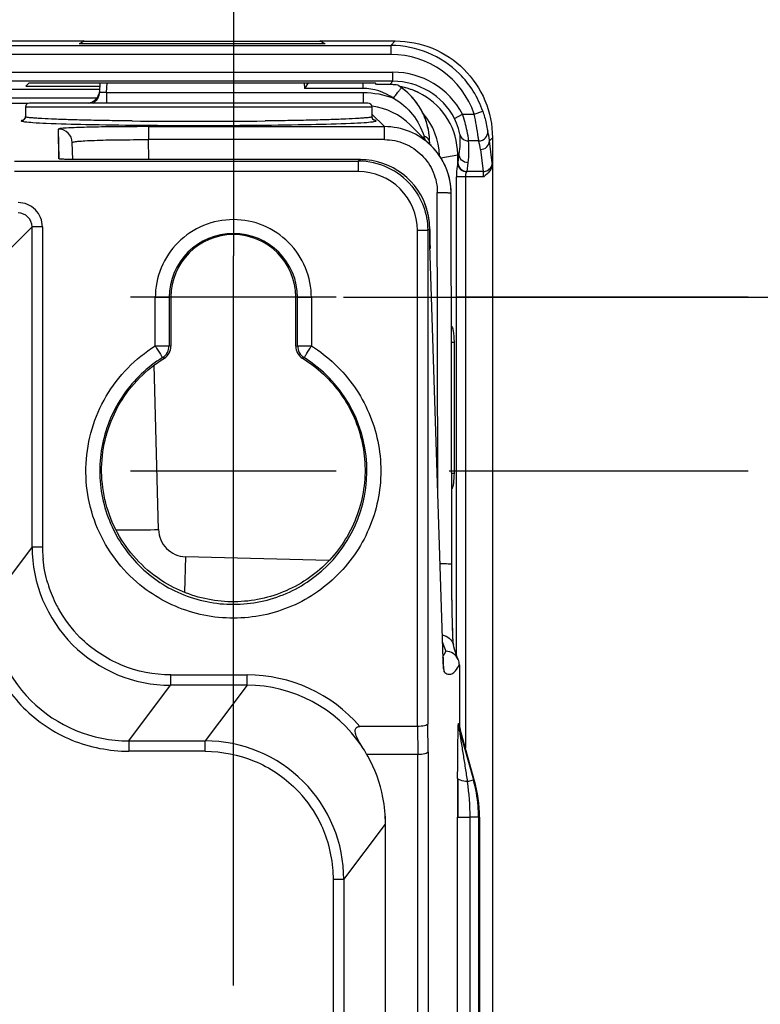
# Model space of a CAD drawing. Header units: inches. Extents: x 0 to 117, y 0 to 83.
# Tile 71 of 74: x 87.48 to 89.58, y 53.48 to 56.28. Entities that reach past the tile are written whole.
import ezdxf

# ---------------------------------------------------------------- set-up
doc = ezdxf.new("R2010")
doc.units = ezdxf.units.IN
doc.header["$LTSCALE"] = 6.431102
doc.header["$MEASUREMENT"] = 0
doc.linetypes.add('CENTER', pattern=[0.6, 0.375, -0.075, 0.075, -0.075])
doc.layers.get('0').update_dxf_attribs({"linetype": 'CONTINUOUS'})
doc.layers.add('DEFAULT_1', color=7, linetype='CENTER')
doc.styles.get("Standard").update_dxf_attribs({"font": 'txt', "width": 0.8})
doc.dimstyles.new('DIMSTYLE_1', dxfattribs={"dimtxt": 0.78125, "dimasz": 0.9375, "dimexe": 0.18, "dimexo": 0.0625, "dimgap": 0.09, "dimtad": 1, "dimdec": 0, "dimzin": 4, "dimdsep": 46, "dimtxsty": 'STANDARD', "dimblk": '_FILLED', "dimblk1": '_FILLED', "dimblk2": '_FILLED', "dimcen": 0.09, "dimadec": 0, "dimazin": 0, "dimtfac": 1, "dimtdec": 0, "dimtofl": 0, "dimtmove": 0, "dimatfit": 3, "dimldrblk": '_FILLED', "dimfxl": 1, "dimtolj": 1, "dimtzin": 4, "dimarcsym": 0})

# ---------------------------------------------------------------- blocks, each defined once
blk = doc.blocks.new('_FILLED')
at = {"color": 0, "linetype": 'BYBLOCK'}
blk.add_solid([(0, 0), (-1, 0.1667), (-1, -0.1667)], dxfattribs=at)
blk = doc.blocks.new('*D5')
at = {"color": 7, "linetype": 'CONTINUOUS'}
for p, q in [((88.4005, 55.4882), (92.3876, 55.4882)), ((91.7626, 55.4882), (91.7626, 40.9439)), ((91.7626, 26.3995), (91.7626, 40.9439)), ((88.4005, 26.3995), (92.3876, 26.3995))]:
    blk.add_line(p, q, dxfattribs=at)
at = {"color": 7, "linetype": 'CONTINUOUS', "xscale": 0.9375, "yscale": 0.9375, "zscale": 0.9375}
for p, rotation in [((91.7626, 55.4882), 90), ((91.7626, 26.3995), 270)]:
    blk.add_blockref('_FILLED', p, dxfattribs=dict(at, rotation=rotation))

msp = doc.modelspace()

# ---------------------------------------------------------------- linework, layer by layer
at = {"color": 7, "linetype": 'CONTINUOUS'}
for p, q in [((75.3616, 56.2158), (87.6647, 56.2158)), ((88.337, 56.2142), (87.6618, 56.2142)), ((88.334, 56.2158), (88.5479, 56.2158)), ((88.5479, 56.2158), (88.5353, 56.2029)), ((87.4019, 56.2029), (88.5353, 56.2029)), ((88.3485, 56.2076), (87.6503, 56.2076)), ((88.5353, 56.2029), (88.5353, 56.1773)), ((88.5353, 56.1773), (87.4019, 56.1773)), ((87.4019, 56.1271), (88.5413, 56.1271)), ((88.5413, 56.1011), (88.5413, 56.1271)), ((88.5413, 56.1011), (87.4019, 56.1011)), ((88.5413, 56.1011), (88.5323, 56.0921)), ((75.3177, 56.0788), (87.7086, 56.0788)), ((87.4987, 56.0869), (87.7096, 56.0869)), ((87.508, 56.0965), (88.4908, 56.0965)), ((87.7084, 56.0709), (87.7097, 56.0965)), ((87.728, 56.0693), (87.7294, 56.0965)), ((88.2891, 56.0965), (88.2899, 56.0808)), ((88.3001, 56.0965), (88.2899, 56.0808)), ((88.4554, 56.0808), (88.2899, 56.0808)), ((88.4554, 56.0965), (88.4554, 56.0808)), ((88.4948, 56.0924), (88.4908, 56.0965)), ((88.5323, 56.0921), (88.4948, 56.0924)), ((88.555, 56.0898), (88.5507, 56.0907)), ((88.555, 56.0898), (88.555, 56.0898)), ((88.5655, 56.0828), (88.5656, 56.0828)), ((87.6999, 56.0532), (75.3264, 56.0532)), ((87.728, 56.0693), (87.728, 56.0394)), ((87.728, 56.0693), (88.4573, 56.0693)), ((88.4573, 56.0394), (88.4573, 56.0693)), ((87.5045, 56.0384), (75.5219, 56.0384)), ((87.4974, 56.0276), (87.4974, 56.0007)), ((88.4817, 56.0276), (87.4974, 56.0276)), ((88.4699, 56.0394), (87.5092, 56.0394)), ((88.4817, 56.0276), (88.4817, 56.0007)), ((88.772, 56.0077), (88.7962, 56.0159)), ((87.491, 55.9908), (87.4883, 55.9902)), ((88.4817, 56.0077), (88.5171, 55.9723)), ((88.7157, 55.9957), (88.7386, 56.0077)), ((88.7386, 56.0077), (88.772, 56.0077)), ((87.5934, 55.8806), (87.5911, 55.9656)), ((87.5926, 55.8806), (87.5919, 55.9655)), ((87.8466, 55.9723), (87.8466, 55.9353)), ((87.8466, 55.9723), (88.5171, 55.9723)), ((88.5171, 55.9353), (88.5171, 55.9723)), ((88.6509, 55.9168), (88.59, 55.9777)), ((87.8481, 55.8786), (87.8466, 55.9353)), ((88.5171, 55.9353), (87.8466, 55.9353)), ((88.785, 55.9316), (88.7561, 55.9316)), ((88.8153, 55.932), (88.8236, 55.9408)), ((88.8234, 55.8696), (88.8153, 55.932)), ((88.8236, 55.9408), (88.8236, 36.8471)), ((87.6318, 55.8789), (87.6305, 55.9272)), ((88.6453, 55.9224), (88.6452, 55.9297)), ((88.6452, 55.9292), (88.6452, 55.9297)), ((88.6452, 55.9292), (88.6453, 55.9258)), ((88.6453, 55.9258), (88.6453, 55.9224)), ((88.6509, 55.9168), (88.6494, 55.9183)), ((88.6564, 55.911), (88.6504, 55.9173)), ((88.7897, 55.9073), (88.7978, 55.8449)), ((87.5933, 55.8804), (87.5926, 55.8806)), ((87.6025, 55.8797), (87.6016, 55.8798)), ((87.6037, 55.8796), (87.6025, 55.8797)), ((87.605, 55.8796), (87.6037, 55.8796)), ((87.6065, 55.8795), (87.605, 55.8796)), ((87.6091, 55.8794), (87.6065, 55.8795)), ((87.6121, 55.8793), (87.6091, 55.8794)), ((87.6165, 55.8792), (87.6121, 55.8793)), ((87.6216, 55.879), (87.6165, 55.8792)), ((87.6288, 55.8789), (87.6216, 55.879)), ((87.637, 55.8788), (87.6288, 55.8789)), ((87.6479, 55.8787), (87.637, 55.8788)), ((87.66, 55.8786), (87.6479, 55.8787)), ((88.4486, 55.8785), (87.66, 55.8786)), ((87.6722, 55.8786), (87.6722, 55.8785)), ((88.4486, 55.8785), (88.4433, 55.8742)), ((88.4486, 55.8785), (88.4486, 55.8786)), ((88.6774, 55.8836), (88.7252, 55.892)), ((88.7252, 55.892), (88.7287, 55.895)), ((88.7252, 55.867), (88.7252, 55.892)), ((88.7287, 55.895), (88.7254, 55.87)), ((87.4664, 55.8742), (88.4433, 55.8742)), ((88.4433, 55.8446), (88.4433, 55.8742)), ((88.7252, 55.867), (88.7254, 55.87)), ((88.7515, 55.8447), (88.7546, 55.8699)), ((88.8236, 55.8676), (88.8234, 55.8696)), ((88.4432, 55.8446), (87.4664, 55.8446)), ((88.7212, 54.4719), (88.7212, 55.8297)), ((88.7989, 55.8297), (88.7212, 55.8297)), ((88.7468, 55.8297), (88.7468, 54.2072)), ((88.7978, 55.8449), (88.7515, 55.8447)), ((88.6684, 54.9373), (88.6671, 55.7853)), ((88.7081, 54.7241), (88.7064, 55.7839)), ((88.7064, 55.783), (88.7064, 55.7829)), ((88.6386, 55.7329), (88.6386, 55.7329)), ((87.4176, 55.5888), (87.5164, 55.6876)), ((87.5164, 54.7784), (87.5164, 55.6876)), ((87.5459, 55.6876), (87.5164, 55.6876)), ((87.5459, 55.6876), (87.5459, 54.7784)), ((88.6401, 55.6795), (88.6401, 54.2747)), ((88.6456, 55.6795), (88.6401, 55.6795)), ((88.6428, 55.6795), (88.6406, 55.6784)), ((88.645, 55.6807), (88.6428, 55.6795)), ((88.6456, 55.681), (88.645, 55.6807)), ((88.6456, 55.6814), (88.6456, 55.6831)), ((88.6456, 55.6814), (88.6456, 55.681)), ((88.6458, 55.6646), (88.6456, 55.6814)), ((88.6105, 54.2677), (88.6105, 55.6775)), ((88.6401, 55.6774), (88.6105, 55.6774)), ((88.6406, 55.6784), (88.6401, 55.6781)), ((88.6461, 55.6464), (88.6458, 55.6646)), ((88.6464, 55.6355), (88.6461, 55.6464)), ((88.6835, 54.4595), (88.6464, 55.6355)), ((88.6466, 55.6277), (88.6466, 55.6264)), ((88.6466, 55.6277), (88.6466, 55.6264)), ((88.088, 54.8563), (88.088, 55.6056)), ((88.3803, 55.4882), (87.7956, 55.4882)), ((87.9055, 55.4864), (87.8662, 55.4863)), ((87.8662, 55.3494), (87.8662, 55.4862)), ((87.9108, 55.4882), (87.9055, 55.4864)), ((87.9055, 55.4864), (87.9055, 55.3494)), ((87.9108, 55.4882), (87.9108, 55.3482)), ((88.2651, 55.3482), (88.2651, 55.4882)), ((88.2704, 55.4864), (88.2651, 55.4882)), ((88.3098, 55.4865), (88.2704, 55.4864)), ((88.2704, 55.3494), (88.2704, 55.4864)), ((88.3098, 55.4863), (88.3098, 55.3494)), ((87.8661, 55.3494), (87.9055, 55.3494)), ((87.9108, 55.3482), (87.9055, 55.3494)), ((88.2651, 55.3482), (88.2704, 55.3494)), ((88.2704, 55.3494), (88.3098, 55.3494)), ((88.7147, 55.3589), (88.7071, 55.3589)), ((88.7147, 55.3589), (88.7147, 54.9876)), ((87.8921, 55.3147), (87.887, 55.316)), ((88.2839, 55.3147), (88.2889, 55.316)), ((87.8756, 54.8275), (87.8633, 55.2945)), ((88.3803, 54.993), (87.7956, 54.993)), ((88.7077, 54.9876), (88.7147, 54.9876)), ((87.5164, 54.7784), (87.3978, 54.6203)), ((87.5164, 54.7784), (87.5459, 54.7784)), ((87.9523, 54.7501), (87.9495, 54.6491)), ((88.3591, 54.7393), (87.9523, 54.7501)), ((88.7081, 54.7288), (88.7081, 54.7287)), ((88.7081, 54.7215), (88.7081, 54.7287)), ((88.7083, 54.6808), (88.7081, 54.7241)), ((88.7082, 54.702), (88.7081, 54.7215)), ((88.7083, 54.6923), (88.7082, 54.702)), ((88.7084, 54.6754), (88.7083, 54.6923)), ((88.7087, 54.6417), (88.7083, 54.6808)), ((88.7091, 54.6105), (88.7087, 54.6417)), ((88.7096, 54.5862), (88.7091, 54.6105)), ((88.71, 54.5675), (88.7096, 54.5862)), ((88.7104, 54.5534), (88.71, 54.5675)), ((88.7108, 54.5411), (88.7104, 54.5534)), ((88.7111, 54.532), (88.7108, 54.5411)), ((88.7114, 54.5256), (88.7111, 54.532)), ((88.7116, 54.5198), (88.7114, 54.5256)), ((88.7118, 54.516), (88.7116, 54.5198)), ((88.712, 54.5125), (88.7118, 54.516)), ((88.7124, 54.5066), (88.7123, 54.5084)), ((88.7126, 54.5049), (88.7124, 54.5066)), ((88.7127, 54.5034), (88.7126, 54.5049)), ((88.6915, 54.4818), (88.6867, 54.4737)), ((88.7128, 54.5021), (88.7127, 54.5034)), ((88.7129, 54.5009), (88.7128, 54.5021)), ((88.7144, 54.4937), (88.7128, 54.4996)), ((88.7128, 54.4996), (88.7128, 54.4995)), ((88.713, 54.4999), (88.7129, 54.5009)), ((88.6867, 54.4737), (88.6832, 54.4689)), ((88.6833, 54.4636), (88.6833, 54.4649)), ((88.6838, 54.4536), (88.6835, 54.4595)), ((88.6836, 54.4557), (88.6842, 54.4424)), ((88.6839, 54.4496), (88.6838, 54.4536)), ((88.6841, 54.446), (88.6839, 54.4496)), ((88.6843, 54.4427), (88.6841, 54.446)), ((88.6844, 54.4408), (88.6843, 54.4427)), ((88.6847, 54.4367), (88.6846, 54.4382)), ((88.6848, 54.4354), (88.6847, 54.4367)), ((88.6849, 54.4343), (88.6848, 54.4354)), ((88.7299, 54.4425), (88.7299, 54.2758)), ((87.9098, 54.4144), (87.9098, 54.3848)), ((87.9101, 54.4144), (88.1268, 54.4144)), ((88.1268, 54.3848), (88.1268, 54.4144)), ((87.7912, 54.2267), (87.9098, 54.3848)), ((88.1268, 54.3848), (87.9098, 54.3848)), ((88.1268, 54.3848), (88.0082, 54.2267)), ((88.6105, 54.2677), (88.4471, 54.2677)), ((88.6105, 54.2677), (88.6117, 54.189)), ((88.6413, 54.196), (88.6401, 54.2747)), ((88.7274, 54.2758), (88.7299, 54.2758)), ((88.7295, 54.2599), (88.7698, 54.1158)), ((88.7295, 54.2599), (88.732, 54.2599)), ((88.7722, 54.1158), (88.7321, 54.26)), ((87.7912, 54.2267), (87.7912, 54.1972)), ((87.7912, 54.2267), (88.0082, 54.2267)), ((88.0082, 54.1972), (88.0082, 54.2267)), ((88.0079, 54.1972), (87.7912, 54.1972)), ((88.6413, 54.196), (88.6413, 28.7883)), ((88.4666, 54.189), (88.6117, 54.189)), ((88.6117, 28.7953), (88.6117, 54.189)), ((88.7527, 54.111), (88.7698, 54.1158)), ((88.7698, 54.1158), (88.7723, 54.1158)), ((88.7246, 27.3208), (88.7246, 54.01)), ((88.7246, 54.01), (88.7604, 54.01)), ((88.7604, 27.3208), (88.7604, 54.01)), ((88.7843, 54.01), (88.7604, 54.01)), ((88.7843, 54.0101), (88.7843, 27.3207)), ((88.7868, 54.0101), (88.7843, 54.0101)), ((88.7868, 54.0101), (88.7868, 27.3207)), ((88.4017, 53.8331), (88.5198, 53.99)), ((88.5201, 53.9898), (88.5201, 53.9906)), ((88.5202, 52.7117), (88.5201, 53.9898)), ((88.3722, 52.7679), (88.3722, 53.8331)), ((88.4017, 53.8331), (88.3722, 53.8331)), ((88.4017, 53.8331), (88.4017, 52.7679))]:
    msp.add_line(p, q, dxfattribs=at)
for points in [[(88.6452, 55.9297), (88.6451, 55.9355), (88.6446, 55.9424), (88.6439, 55.9494), (88.643, 55.9566), (88.6417, 55.9638), (88.6401, 55.9711), (88.6383, 55.9785), (88.6361, 55.9859), (88.6335, 55.9932), (88.6307, 56.0006), (88.6275, 56.0079), (88.6239, 56.0152), (88.62, 56.0223), (88.6158, 56.0294), (88.6112, 56.0364), (88.6063, 56.0432), (88.601, 56.0498), (88.5954, 56.0563), (88.5894, 56.0625), (88.5831, 56.0685), (88.5765, 56.0743), (88.5695, 56.0798), (88.5655, 56.0828)], [(87.4974, 56.0007), (87.4974, 56), (87.4972, 55.9986), (87.4969, 55.9973), (87.4964, 55.996), (87.4959, 55.9949), (87.4952, 55.994), (87.4946, 55.9932), (87.494, 55.9925), (87.4934, 55.992), (87.4929, 55.9916), (87.4924, 55.9913), (87.492, 55.991), (87.4917, 55.9909), (87.4914, 55.9907), (87.4912, 55.9906), (87.4911, 55.9906), (87.491, 55.9905), (87.4909, 55.9905), (87.4909, 55.9905), (87.4909, 55.9905)], [(88.488, 55.9906), (88.4881, 55.9906), (88.4881, 55.9905), (88.4882, 55.9905), (88.4882, 55.9905), (88.4881, 55.9906), (88.488, 55.9906), (88.4878, 55.9907), (88.4876, 55.9908), (88.4873, 55.9909), (88.487, 55.9911), (88.4866, 55.9913), (88.4862, 55.9916), (88.4857, 55.992), (88.4851, 55.9925), (88.4845, 55.9932), (88.4839, 55.994), (88.4832, 55.9949), (88.4827, 55.996), (88.4822, 55.9973), (88.4819, 55.9986), (88.4817, 56), (88.4817, 56.0007)], [(88.7064, 55.7839), (88.7062, 55.7927), (88.7055, 55.8014), (88.7045, 55.8101), (88.703, 55.8188), (88.7011, 55.8273), (88.6989, 55.8358), (88.6962, 55.8441), (88.6932, 55.8523), (88.6898, 55.8603), (88.6861, 55.8682), (88.682, 55.8759), (88.6775, 55.8834), (88.6727, 55.8906), (88.6676, 55.8977), (88.6622, 55.9045), (88.6564, 55.911)], [(87.6016, 55.8798), (87.6008, 55.8798), (87.6005, 55.8798), (87.6002, 55.8799), (87.6, 55.8799), (87.5999, 55.8799), (87.5999, 55.8799)], [(88.6456, 55.6831), (88.6454, 55.6889), (88.6451, 55.6948), (88.6446, 55.7007), (88.6439, 55.7066), (88.643, 55.7126), (88.642, 55.7185), (88.6407, 55.7244), (88.6393, 55.7302), (88.6386, 55.7329)], [(88.7123, 54.5084), (88.7121, 54.5114), (88.712, 54.5125)], [(88.7132, 54.4983), (88.7132, 54.4984), (88.7131, 54.4987), (88.7131, 54.499), (88.713, 54.4994), (88.713, 54.4999)], [(88.7179, 54.482), (88.7162, 54.4876), (88.7144, 54.4937)], [(88.7265, 54.4583), (88.7254, 54.4609), (88.724, 54.4643), (88.7226, 54.468), (88.7211, 54.4722), (88.7195, 54.4769), (88.7179, 54.482)], [(88.6846, 54.4382), (88.6844, 54.4399), (88.6844, 54.4408)], [(88.6851, 54.432), (88.6851, 54.432), (88.6851, 54.4322), (88.6851, 54.4324), (88.685, 54.4326), (88.685, 54.433), (88.685, 54.4334), (88.6849, 54.4338), (88.6849, 54.4343)]]:
    msp.add_lwpolyline(points, dxfattribs=at)
for centre, radius, start, end in [((87.9994, 55.6136), 0.689, 119.0593, 120.4417), ((87.9994, 55.6136), 0.689, 59.5583, 60.9407), ((88.5353, 55.9275), 0.2754, 44.9996, 90.0034), ((88.5354, 55.9276), 0.2498, 18.7132, 90.029), ((88.5414, 55.9045), 0.2226, 27.6263, 90.0226), ((88.5415, 55.9045), 0.1966, 27.6213, 90.0319), ((87.9994, 55.6136), 0.689, 135.4969, 136.6085), ((87.6685, 56.078), 0.0402, 337.3814, 349.8718), ((88.4554, 55.9309), 0.1499, 54.408, 89.9901), ((88.4554, 55.9288), 0.1893, 54.3975, 58.2516), ((88.4556, 55.9291), 0.1889, 54.4046, 56.7802), ((88.5285, 55.8949), 0.1939, 78.8385, 80.3308), ((88.5286, 55.8952), 0.1936, 78.8509, 80.3463), ((88.4542, 55.9275), 0.191, 41.3171, 54.3335), ((88.5275, 55.8906), 0.1983, 60.4009, 78.7938), ((88.5283, 55.8936), 0.1951, 77.6684, 78.8389), ((88.5274, 55.8904), 0.1985, 60.4092, 77.6331), ((88.4538, 55.9271), 0.1916, 40.9176, 41.3295), ((88.4551, 55.9284), 0.1898, 29.1257, 40.9268), ((87.5092, 56.0276), 0.0118, 90, 180), ((88.4699, 56.0276), 0.0118, 0, 90), ((88.4571, 55.8425), 0.1896, 45.4789, 82.4996), ((88.4533, 55.9274), 0.1918, 28.8454, 29.1355), ((88.4525, 55.9269), 0.1927, 23.3648, 28.842), ((87.4854, 56.0008), 0.0121, 337.0723, 349.8903), ((87.4858, 56.0007), 0.0117, 349.8574, 359.9354), ((87.9895, 73.4675), 17.48, 269.38111, 270.61899), ((88.4933, 56.0007), 0.0117, 180.0651, 190.1416), ((88.4937, 56.0008), 0.012, 190.1095, 204.6969), ((88.4793, 55.8828), 0.1946, 1.9703, 40.6599), ((88.453, 55.9272), 0.1922, 12.3864, 23.3502), ((87.5912, 55.926), 0.0396, 88.9353, 90.0434), ((87.5912, 55.9262), 0.0394, 1.5062, 88.9284), ((88.517, 55.7831), 0.1892, 45.6266, 89.9899), ((88.4519, 55.927), 0.1934, 11.9693, 12.3758), ((88.4515, 55.9269), 0.1937, 6.5088, 11.9686), ((88.5856, 55.905), 0.2313, 7.2902, 13.5393), ((88.0469, 55.7657), 0.6096, 16.1543, 17.0947), ((88.4543, 55.9272), 0.191, 0.5918, 6.5185), ((88.5854, 55.8806), 0.206, 7.4574, 14.3497), ((88.5912, 55.9058), 0.2256, 6.6701, 7.2666), ((88.5168, 55.7828), 0.1896, 37.6589, 44.9896), ((87.5933, 55.8412), 0.0395, 77.6589, 78.9577), ((88.4486, 55.6818), 0.1968, 15.0592, 90.0003), ((88.4485, 55.6826), 0.1959, 83.8592, 89.985), ((88.5162, 55.7823), 0.1904, 37.4304, 37.6628), ((88.516, 55.7822), 0.1906, 30.2825, 37.4284), ((88.5166, 55.7826), 0.1899, 29.8932, 30.2776), ((88.5177, 55.7832), 0.1886, 22.7454, 29.8995), ((88.5313, 55.8913), 0.1939, 0.2263, 1.0293), ((88.5316, 55.8913), 0.1936, 0.2151, 1.0198), ((88.4433, 55.6774), 0.1968, 39.8324, 90.0023), ((88.5195, 55.7839), 0.1867, 22.3142, 22.7321), ((88.5166, 55.7828), 0.1897, 15.199, 22.2957), ((88.8007, 55.87), 0.0228, 354.1439, 359.2), ((88.4433, 55.6774), 0.1672, 0.0223, 90.061), ((88.5148, 55.7823), 0.1916, 14.7973, 15.2106), ((88.5144, 55.7822), 0.1921, 7.731, 14.7956), ((88.5153, 55.7824), 0.1911, 7.4444, 7.7261), ((88.5178, 55.7826), 0.1886, 0.0933, 7.4607), ((87.477, 55.6876), 0.0689, 359.9977, 89.9985), ((88.4493, 55.6819), 0.1961, 15.0741, 21.2525), ((87.477, 55.6877), 0.0393, 359.9372, 90.0628), ((88.4425, 55.6801), 0.2031, 13.3807, 15.0583), ((88.4423, 55.6801), 0.2033, 11.7442, 13.3812), ((88.443, 55.6802), 0.2025, 10.0745, 11.7448), ((88.4427, 55.6802), 0.2028, 3.644, 10.0717), ((88.4502, 55.6778), 0.1899, 0.1074, 0.5387), ((88.4434, 55.6802), 0.2021, 3.3788, 3.6408), ((88.4438, 55.6802), 0.2018, 2.0524, 3.3792), ((88.4445, 55.6803), 0.2011, 1.5626, 2.0521), ((88.4454, 55.6803), 0.2002, 0.1972, 1.5633), ((90.987, 55.7015), 2.3415, 180.5367, 180.6746), ((88.088, 55.4864), 0.1824, 0.0112, 179.9886), ((88.088, 55.4882), 0.1772, 0.0053, 179.9947), ((91.5269, 55.7082), 2.8814, 180.6824, 181.4053), ((90.5572, 55.686), 1.9115, 181.4527, 181.748), ((87.8661, 55.3494), 0.0394, 302.0817, 359.9866), ((87.8714, 55.3482), 0.0394, 301.6133, 359.9883), ((88.3045, 55.3482), 0.0394, 180.0095, 238.3872), ((88.3098, 55.3494), 0.0394, 180.0135, 237.9176), ((88.0876, 54.9942), 0.3796, 307.8881, 57.9799), ((87.9099, 54.7784), 0.3935, 179.992, 269.9941), ((87.9523, 54.7818), 0.4065, 180.4701, 184.7763), ((87.9098, 54.7783), 0.3638, 184.7869, 185.5411), ((87.9098, 54.7783), 0.3639, 196.5225, 197.6733), ((87.9106, 54.7789), 0.3649, 197.7337, 207.083), ((87.7912, 54.6201), 0.3934, 179.9788, 270.0024), ((87.9098, 54.7783), 0.3639, 207.0491, 208.8036), ((87.9096, 54.7779), 0.3635, 208.7633, 224.956), ((88.9974, 54.5245), 0.2856, 184.3025, 185.1507), ((90.031, 54.506), 1.3483, 181.8008, 182.1383), ((88.1269, 53.9915), 0.4229, 40.789, 90.008), ((88.1269, 53.9916), 0.3933, 33.9022, 90.0182), ((88.7867, 54.2759), 0.0594, 180.0357, 195.5482), ((88.7892, 54.2759), 0.0593, 180.0344, 195.5609), ((88.0082, 53.8332), 0.3935, 359.9448, 89.9941), ((88.1219, 53.9964), 0.3948, 29.2021, 32.9213), ((88.1181, 53.987), 0.4028, 29.1681, 30.0962), ((88.1279, 53.9918), 0.3919, 29.2503, 30.2049), ((88.1239, 53.9901), 0.3962, 11.0107, 29.1955), ((107.1674, 54.0213), 18.4428, 179.6943, 180.0353), ((110.7876, 54.0217), 22.0621, 179.74363, 180.02822), ((88.39, 54.0099), 0.3942, 4.5907, 15.588), ((88.3914, 54.0097), 0.3954, 0.0641, 15.5641), ((88.0081, 53.8334), 0.364, 28.2975, 44.9942), ((88.0743, 54.0084), 0.6861, 0.1348, 8.6052), ((88.1149, 53.9891), 0.4053, 0.203, 10.896), ((88.1251, 53.9908), 0.3949, 359.9644, 10.9379), ((88.3905, 54.01), 0.3937, 0.0035, 4.5806), ((88.0083, 53.8333), 0.3638, 27.6252, 28.3273), ((87.9987, 53.8289), 0.3744, 17.2005, 27.5395), ((87.9957, 53.8314), 0.3765, 5.3414, 16.6929), ((87.9464, 53.8289), 0.4258, 0.5632, 5.0625)]:
    msp.add_arc(centre, radius, start, end, dxfattribs=at)
for points, knots in [([(88.5479, 56.2158), (88.5837, 56.2158), (88.6561, 56.2016), (88.7478, 56.1405), (88.8092, 56.0491), (88.8236, 55.9767), (88.8236, 55.9408)], [0, 0, 0, 0, 0.250045, 0.499988, 0.749932, 1, 1, 1, 1]), ([(87.6895, 56.0393), (87.6949, 56.0426), (87.7042, 56.0519), (87.7081, 56.0646), (87.7084, 56.0709)], [0, 0, 0, 0, 0.499922, 1, 1, 1, 1]), ([(87.728, 56.0693), (87.7233, 56.0689), (87.7168, 56.0687), (87.7108, 56.0692), (87.7084, 56.0703), (87.7084, 56.0709)], [0, 0, 0, 0, 0.69571, 0.907896, 1, 1, 1, 1]), ([(88.5507, 56.0907), (88.5494, 56.0909), (88.5433, 56.0916), (88.5371, 56.092), (88.5323, 56.0921)], [0, 0, 0, 0, 0.212147, 1, 1, 1, 1]), ([(88.5426, 56.0528), (88.5454, 56.0567), (88.5496, 56.0624), (88.5549, 56.0696), (88.5583, 56.0741), (88.5611, 56.0776), (88.5633, 56.0806), (88.5646, 56.0817), (88.5653, 56.0829), (88.5655, 56.0828)], [0, 0, 0, 0, 0.38458, 0.557784, 0.708484, 0.83181, 0.923225, 0.97977, 1, 1, 1, 1]), ([(87.6776, 56.0392), (87.6837, 56.0406), (87.6955, 56.0462), (87.7032, 56.0568), (87.7056, 56.0625)], [0, 0, 0, 0, 0.50023, 1, 1, 1, 1]), ([(88.5426, 56.0528), (88.5634, 56.0414), (88.6006, 56.0101), (88.6223, 55.9671), (88.6296, 55.9449)], [0, 0, 0, 0, 0.50395, 1, 1, 1, 1]), ([(88.7962, 56.0159), (88.8, 56.0047), (88.8054, 55.9859), (88.8087, 55.9666), (88.8104, 55.9592)], [0, 0, 0, 0, 0.608284, 1, 1, 1, 1]), ([(87.4856, 55.9889), (87.4879, 55.9889), (87.4925, 55.9902), (87.4956, 55.994), (87.4965, 55.9961)], [0, 0, 0, 0, 0.500148, 1, 1, 1, 1]), ([(87.4883, 55.9902), (87.4879, 55.9901), (87.487, 55.9898), (87.4858, 55.9895), (87.4856, 55.9889)], [0, 0, 0, 0, 0.381675, 1, 1, 1, 1]), ([(87.4856, 55.9889), (87.4859, 55.988), (87.4901, 55.9873), (87.4929, 55.9867), (87.4952, 55.9863)], [0, 0, 0, 0, 0.286598, 1, 1, 1, 1]), ([(87.8007, 55.9885), (87.7792, 55.9887), (87.738, 55.9893), (87.6793, 55.9904), (87.6273, 55.9917), (87.5831, 55.9932), (87.5517, 55.9946), (87.5312, 55.9959), (87.5194, 55.9968), (87.5103, 55.9976), (87.5034, 55.9986), (87.4999, 55.9993), (87.4974, 56.0001), (87.4974, 56.0007)], [0, 0, 0, 0, 0.212463, 0.406948, 0.579198, 0.725581, 0.842863, 0.889825, 0.928648, 0.9591, 0.981077, 0.994574, 1, 1, 1, 1]), ([(88.4817, 56.0007), (88.4817, 56.0001), (88.4792, 55.9993), (88.4757, 55.9986), (88.4688, 55.9976), (88.4597, 55.9968), (88.4479, 55.9959), (88.4274, 55.9946), (88.3959, 55.9932), (88.3518, 55.9917), (88.2998, 55.9904), (88.2411, 55.9893), (88.1999, 55.9887), (88.1784, 55.9885)], [0, 0, 0, 0, 0.005425, 0.018922, 0.040901, 0.071354, 0.110178, 0.157137, 0.274417, 0.420794, 0.593043, 0.787528, 1, 1, 1, 1]), ([(88.4837, 55.9863), (88.4861, 55.9866), (88.4892, 55.9871), (88.4924, 55.988), (88.4934, 55.9886), (88.4935, 55.9889)], [0, 0, 0, 0, 0.710113, 0.903198, 1, 1, 1, 1]), ([(88.4935, 55.9889), (88.4933, 55.9894), (88.4911, 55.9901), (88.4894, 55.9905), (88.4881, 55.9908)], [0, 0, 0, 0, 0.304278, 1, 1, 1, 1]), ([(88.7309, 55.9505), (88.7304, 55.9562), (88.7263, 55.9718), (88.7204, 55.9866), (88.7157, 55.9957)], [0, 0, 0, 0, 0.362036, 1, 1, 1, 1]), ([(88.7561, 55.9316), (88.7556, 55.9413), (88.7508, 55.967), (88.7441, 55.9923), (88.7386, 56.0077)], [0, 0, 0, 0, 0.371724, 1, 1, 1, 1]), ([(88.785, 55.9316), (88.7845, 55.9352), (88.781, 55.9607), (88.7769, 55.9861), (88.772, 56.0077)], [0, 0, 0, 0, 0.140021, 1, 1, 1, 1]), ([(87.4952, 55.9863), (87.5031, 55.9853), (87.5236, 55.9837), (87.5816, 55.9808), (87.6817, 55.9782), (87.8258, 55.9761), (87.9891, 55.9755), (88.1525, 55.9761), (88.2967, 55.9782), (88.397, 55.9808), (88.4552, 55.9837), (88.4758, 55.9852), (88.4837, 55.9863)], [0, 0, 0, 0, 0.024099, 0.062419, 0.176152, 0.32781, 0.49963, 0.671513, 0.823326, 0.937299, 0.97576, 1, 1, 1, 1]), ([(87.5969, 55.967), (87.5956, 55.9668), (87.5945, 55.9666), (87.5918, 55.966), (87.5919, 55.9656)], [0, 0, 0, 0, 0.74776, 1, 1, 1, 1]), ([(87.8466, 55.9723), (87.8181, 55.9723), (87.7645, 55.972), (87.6919, 55.9711), (87.6372, 55.9694), (87.6075, 55.9683), (87.5969, 55.967)], [0, 0, 0, 0, 0.341718, 0.643954, 0.872303, 1, 1, 1, 1]), ([(88.785, 55.9316), (88.7919, 55.9318), (88.8061, 55.9378), (88.8111, 55.9525), (88.8104, 55.9592)], [0, 0, 0, 0, 0.505501, 1, 1, 1, 1]), ([(87.6305, 55.9272), (87.6305, 55.9277), (87.6323, 55.9285), (87.6351, 55.9291), (87.6404, 55.93), (87.651, 55.9311), (87.669, 55.9324), (87.6955, 55.9335), (87.7278, 55.9345), (87.7648, 55.9351), (87.8049, 55.9354), (87.8325, 55.9354), (87.8466, 55.9353)], [0, 0, 0, 0, 0.006192, 0.020954, 0.044856, 0.077828, 0.169878, 0.293782, 0.444926, 0.617571, 0.804987, 1, 1, 1, 1]), ([(88.5171, 55.9353), (88.5366, 55.9354), (88.5761, 55.9275), (88.6258, 55.894), (88.6592, 55.8442), (88.6671, 55.8048), (88.6671, 55.7853)], [0, 0, 0, 0, 0.250234, 0.500325, 0.750223, 1, 1, 1, 1]), ([(88.6452, 55.9298), (88.6452, 55.9313), (88.6431, 55.9388), (88.6352, 55.9428), (88.6296, 55.9449)], [0, 0, 0, 0, 0.199754, 1, 1, 1, 1]), ([(88.7309, 55.9505), (88.7323, 55.9452), (88.7391, 55.9352), (88.7505, 55.9316), (88.7561, 55.9316)], [0, 0, 0, 0, 0.494525, 1, 1, 1, 1]), ([(88.7897, 55.9073), (88.7962, 55.9074), (88.8095, 55.9125), (88.8152, 55.9257), (88.8153, 55.932)], [0, 0, 0, 0, 0.505956, 1, 1, 1, 1]), ([(87.6091, 55.8794), (87.6056, 55.8795), (87.6004, 55.8798), (87.5951, 55.88), (87.5933, 55.8804)], [0, 0, 0, 0, 0.655292, 1, 1, 1, 1]), ([(87.6722, 55.8785), (87.6661, 55.8785), (87.6451, 55.8786), (87.6241, 55.8788), (87.6091, 55.8794)], [0, 0, 0, 0, 0.287087, 1, 1, 1, 1]), ([(88.7546, 55.8699), (88.748, 55.8699), (88.7345, 55.8751), (88.7287, 55.8886), (88.7287, 55.895)], [0, 0, 0, 0, 0.505721, 1, 1, 1, 1]), ([(88.7252, 55.867), (88.7245, 55.8647), (88.722, 55.8524), (88.7213, 55.8398), (88.7212, 55.8297)], [0, 0, 0, 0, 0.193534, 1, 1, 1, 1]), ([(88.7252, 55.867), (88.7256, 55.8609), (88.7304, 55.8516), (88.7417, 55.8454), (88.7482, 55.8448), (88.7515, 55.8447)], [0, 0, 0, 0, 0.483534, 0.739245, 1, 1, 1, 1]), ([(88.7254, 55.87), (88.7255, 55.8636), (88.7313, 55.8501), (88.7449, 55.8449), (88.7515, 55.8449)], [0, 0, 0, 0, 0.493801, 1, 1, 1, 1]), ([(88.7978, 55.8449), (88.8022, 55.845), (88.8109, 55.8472), (88.8175, 55.8534), (88.8197, 55.857)], [0, 0, 0, 0, 0.502851, 1, 1, 1, 1]), ([(88.8236, 55.8676), (88.8236, 55.8599), (88.8172, 55.8443), (88.805, 55.8345), (88.7989, 55.8297)], [0, 0, 0, 0, 0.497, 1, 1, 1, 1]), ([(88.7515, 55.8447), (88.7498, 55.8434), (88.7476, 55.838), (88.7469, 55.8329), (88.7468, 55.8297)], [0, 0, 0, 0, 0.404015, 1, 1, 1, 1]), ([(88.7989, 55.8297), (88.7989, 55.8329), (88.7986, 55.838), (88.7985, 55.8431), (88.7978, 55.8449)], [0, 0, 0, 0, 0.62886, 1, 1, 1, 1]), ([(88.5944, 55.8034), (88.6087, 55.7863), (88.6316, 55.7468), (88.6398, 55.7019), (88.64, 55.6795)], [0, 0, 0, 0, 0.499982, 1, 1, 1, 1]), ([(88.6671, 55.7853), (88.6724, 55.7853), (88.6817, 55.7852), (88.6925, 55.7849), (88.6991, 55.7844), (88.7029, 55.7841), (88.7048, 55.7836), (88.7064, 55.7833), (88.7064, 55.783)], [0, 0, 0, 0, 0.401715, 0.704956, 0.818011, 0.911301, 0.974372, 1, 1, 1, 1]), ([(88.3098, 55.4863), (88.3095, 55.5151), (88.2983, 55.5735), (88.2488, 55.6472), (88.1751, 55.6966), (88.088, 55.7138), (88.0009, 55.6966), (87.9271, 55.6471), (87.8776, 55.5734), (87.8664, 55.5151), (87.8662, 55.4862)], [0, 0, 0, 0, 0.125003, 0.249999, 0.374961, 0.499961, 0.624953, 0.749934, 0.874965, 1, 1, 1, 1]), ([(88.7071, 55.4056), (88.7086, 55.4043), (88.7108, 55.3988), (88.7129, 55.3888), (88.7143, 55.3748), (88.7147, 55.3644), (88.7147, 55.3589)], [0, 0, 0, 0, 0.12407, 0.347585, 0.652651, 1, 1, 1, 1]), ([(87.8322, 54.6626), (87.7795, 54.7033), (87.7142, 54.7856), (87.6729, 54.9137), (87.6635, 55.0482), (87.7123, 55.2147), (87.8098, 55.3139), (87.8662, 55.3494)], [0, 0, 0, 0, 0.249591, 0.375213, 0.500893, 0.750409, 1, 1, 1, 1]), ([(88.3098, 55.3494), (88.3574, 55.3196), (88.4414, 55.2397), (88.5093, 55.0807), (88.5096, 54.9076), (88.4411, 54.7486), (88.3159, 54.6291), (88.1535, 54.569), (87.9809, 54.5775), (87.8767, 54.6283), (87.8322, 54.6626)], [0, 0, 0, 0, 0.125013, 0.250001, 0.375017, 0.50001, 0.624993, 0.750037, 0.874987, 1, 1, 1, 1]), ([(87.8662, 55.3494), (87.8687, 55.3452), (87.8735, 55.3373), (87.8793, 55.3282), (87.883, 55.3221), (87.8853, 55.3189), (87.8862, 55.3167), (87.887, 55.316)], [0, 0, 0, 0, 0.377927, 0.700641, 0.825052, 0.918377, 1, 1, 1, 1]), ([(88.2889, 55.316), (88.2891, 55.3162), (88.2896, 55.3172), (88.291, 55.319), (88.2929, 55.3221), (88.2967, 55.3281), (88.3024, 55.3373), (88.3072, 55.3452), (88.3098, 55.3494)], [0, 0, 0, 0, 0.022599, 0.081646, 0.174967, 0.299372, 0.622074, 1, 1, 1, 1]), ([(87.8871, 55.316), (87.8439, 55.289), (87.7677, 55.2166), (87.7062, 55.0723), (87.706, 54.9153), (87.7684, 54.7712), (87.8821, 54.6629), (88.0296, 54.6087), (88.1862, 54.617), (88.2805, 54.6633), (88.3207, 54.6946)], [0, 0, 0, 0, 0.125012, 0.249958, 0.374998, 0.499988, 0.624971, 0.750031, 0.87498, 1, 1, 1, 1]), ([(87.8618, 54.6982), (87.8141, 54.7345), (87.7352, 54.832), (87.6996, 55.0151), (87.7529, 55.1941), (87.8411, 55.2832), (87.8921, 55.3147)], [0, 0, 0, 0, 0.249988, 0.499962, 0.749941, 1, 1, 1, 1]), ([(88.2839, 55.3147), (88.3266, 55.2883), (88.4022, 55.2176), (88.4639, 55.076), (88.465, 54.9214), (88.4051, 54.7789), (88.2939, 54.6715), (88.1493, 54.6167), (87.995, 54.6231), (87.9017, 54.6679), (87.8618, 54.6982)], [0, 0, 0, 0, 0.125045, 0.250044, 0.375035, 0.500043, 0.625037, 0.750028, 0.875017, 1, 1, 1, 1]), ([(88.7147, 54.9876), (88.7146, 54.9777), (88.714, 54.9642), (88.7111, 54.9489), (88.7092, 54.9434), (88.7078, 54.9417)], [0, 0, 0, 0, 0.633002, 0.861494, 1, 1, 1, 1]), ([(87.755, 54.8266), (87.7642, 54.8265), (87.8044, 54.8262), (87.8446, 54.8267), (87.8756, 54.8275)], [0, 0, 0, 0, 0.230213, 1, 1, 1, 1]), ([(87.8756, 54.8275), (87.8757, 54.8176), (87.8799, 54.7975), (87.8974, 54.7725), (87.9221, 54.7545), (87.9423, 54.7503), (87.9523, 54.7501)], [0, 0, 0, 0, 0.249677, 0.499646, 0.749753, 1, 1, 1, 1]), ([(88.675, 54.7311), (88.6795, 54.731), (88.6873, 54.7309), (88.6964, 54.7305), (88.702, 54.73), (88.7051, 54.7297), (88.7068, 54.7294), (88.7081, 54.729), (88.7081, 54.7288)], [0, 0, 0, 0, 0.405171, 0.70218, 0.817839, 0.911617, 0.974225, 1, 1, 1, 1]), ([(88.7126, 54.503), (88.7109, 54.5251), (88.7095, 54.5826), (88.7086, 54.6401), (88.7084, 54.6754)], [0, 0, 0, 0, 0.385183, 1, 1, 1, 1]), ([(87.3682, 54.6203), (87.3691, 54.5652), (87.3897, 54.4539), (87.4846, 54.3136), (87.6248, 54.2186), (87.7362, 54.198), (87.7912, 54.1972)], [0, 0, 0, 0, 0.250023, 0.499997, 0.749975, 1, 1, 1, 1]), ([(87.9101, 54.4144), (87.8627, 54.4146), (87.7668, 54.4329), (87.6861, 54.4877), (87.6524, 54.521)], [0, 0, 0, 0, 0.5, 1, 1, 1, 1]), ([(88.6814, 54.528), (88.6886, 54.5268), (88.7028, 54.5201), (88.7109, 54.5067), (88.7128, 54.4996)], [0, 0, 0, 0, 0.50075, 1, 1, 1, 1]), ([(88.682, 54.5074), (88.6828, 54.505), (88.6856, 54.4964), (88.6888, 54.4878), (88.6915, 54.4818)], [0, 0, 0, 0, 0.276831, 1, 1, 1, 1]), ([(88.7265, 54.4583), (88.7236, 54.465), (88.7136, 54.477), (88.6988, 54.4816), (88.6915, 54.4818)], [0, 0, 0, 0, 0.499901, 1, 1, 1, 1]), ([(88.6842, 54.4424), (88.6844, 54.4397), (88.6847, 54.4352), (88.6851, 54.4292), (88.6857, 54.4256), (88.6859, 54.4236), (88.6863, 54.4232)], [0, 0, 0, 0, 0.409301, 0.714697, 0.91182, 1, 1, 1, 1]), ([(88.6863, 54.4232), (88.6894, 54.4203), (88.6962, 54.4154), (88.7096, 54.4169), (88.7208, 54.4274), (88.7268, 54.4368), (88.7299, 54.4425)], [0, 0, 0, 0, 0.222789, 0.415014, 0.658524, 1, 1, 1, 1]), ([(88.4533, 54.2109), (88.4502, 54.2158), (88.4442, 54.2257), (88.4377, 54.2386), (88.4343, 54.2494), (88.4331, 54.258), (88.4374, 54.2667), (88.444, 54.2677), (88.4471, 54.2677)], [0, 0, 0, 0, 0.250808, 0.49935, 0.622383, 0.744165, 0.866705, 1, 1, 1, 1]), ([(88.6401, 54.2747), (88.6399, 54.2735), (88.6365, 54.2713), (88.627, 54.2686), (88.6175, 54.2678), (88.6105, 54.2677)], [0, 0, 0, 0, 0.114543, 0.331431, 1, 1, 1, 1]), ([(88.7249, 54.1197), (88.7249, 54.1347), (88.7251, 54.1571), (88.7253, 54.1868), (88.7256, 54.2085), (88.7258, 54.2263), (88.726, 54.2401), (88.7262, 54.2498), (88.7264, 54.2589), (88.7266, 54.2658), (88.7268, 54.2704), (88.7269, 54.2732), (88.7272, 54.2746), (88.7271, 54.2758), (88.7274, 54.2758)], [0, 0, 0, 0, 0.288264, 0.430334, 0.570081, 0.705976, 0.771546, 0.834535, 0.893471, 0.945435, 0.967105, 0.984439, 0.995815, 1, 1, 1, 1]), ([(88.7295, 54.2599), (88.7294, 54.258), (88.7305, 54.2531), (88.7314, 54.2451), (88.733, 54.2359), (88.7349, 54.2233), (88.7374, 54.2074), (88.7414, 54.1818), (88.7465, 54.1497), (88.7506, 54.1239), (88.7527, 54.111)], [0, 0, 0, 0, 0.039142, 0.09871, 0.161069, 0.224321, 0.352178, 0.481047, 0.740083, 1, 1, 1, 1]), ([(88.0079, 54.1972), (88.0553, 54.1969), (88.1511, 54.1786), (88.2318, 54.124), (88.2655, 54.0907)], [0, 0, 0, 0, 0.5, 1, 1, 1, 1]), ([(88.6117, 54.189), (88.6187, 54.189), (88.6282, 54.1898), (88.6378, 54.1925), (88.6411, 54.1948), (88.6413, 54.196)], [0, 0, 0, 0, 0.668533, 0.88544, 1, 1, 1, 1]), ([(88.7527, 54.111), (88.7459, 54.1118), (88.737, 54.1132), (88.7279, 54.1164), (88.725, 54.1186), (88.7249, 54.1197)], [0, 0, 0, 0, 0.681483, 0.886708, 1, 1, 1, 1])]:
    msp.add_open_spline(points, degree=3, knots=knots, dxfattribs=at)
for points in [[(88.7962, 56.0159), (88.7828, 56.0554), (88.7596, 56.0927), (88.7301, 56.1223)], [(88.4573, 56.0693), (88.4863, 56.0693), (88.5157, 56.0636), (88.5426, 56.0528)], [(88.6975, 55.9922), (88.6803, 56.0211), (88.6547, 56.0463), (88.6254, 56.063)], [(88.6975, 55.9922), (88.6803, 56.0211), (88.6547, 56.0463), (88.6254, 56.063)], [(88.4935, 55.9889), (88.4892, 55.9889), (88.4845, 55.9919), (88.4828, 55.9957)], [(88.7252, 55.8948), (88.7246, 55.9285), (88.7147, 55.9631), (88.6975, 55.9922)], [(88.7252, 55.8948), (88.7246, 55.9285), (88.7147, 55.9631), (88.6975, 55.9922)], [(88.7309, 55.9505), (88.7322, 55.932), (88.7313, 55.9133), (88.7287, 55.895)], [(88.7546, 55.8699), (88.7573, 55.8903), (88.7579, 55.9111), (88.7561, 55.9316)], [(87.5934, 55.8806), (87.5959, 55.8806), (87.5984, 55.8804), (87.6009, 55.8799)], [(88.8197, 55.857), (88.8217, 55.8602), (88.8229, 55.8639), (88.8233, 55.8676)], [(87.5609, 54.6748), (87.5543, 54.697), (87.5499, 54.72), (87.5477, 54.7431)], [(88.7299, 54.4424), (88.7299, 54.4478), (88.7287, 54.4534), (88.7265, 54.4583)], [(88.6852, 54.4326), (88.6859, 54.4295), (88.6863, 54.4264), (88.6863, 54.4232)], [(88.5128, 54.0657), (88.5049, 54.1067), (88.4901, 54.1469), (88.4698, 54.1833)]]:
    msp.add_open_spline(points, degree=3, dxfattribs=at)
at = {"layer": 'DEFAULT_1', "color": 7, "linetype": 'CENTER'}
for p, q in [((88.088, 56.9498), (88.088, 55.6056)), ((89.5496, 55.4882), (88.7199, 55.4882)), ((89.5496, 54.993), (88.7006, 54.993)), ((88.088, 53.5314), (88.088, 54.8563))]:
    msp.add_line(p, q, dxfattribs=at)

# ---------------------------------------------------------------- dimensions: what is measured, and where the dimension line sits
at = {"color": 7, "linetype": 'CONTINUOUS'}
dim = msp.add_linear_dim(base=(91.7626, 26.3995), p1=(88.4005, 55.4882), p2=(88.4005, 26.3995), angle=270, dimstyle='DIMSTYLE_1', dxfattribs=at)
dim.commit()
dim.dimension.update_dxf_attribs({"geometry": '*D5', "text_midpoint": (91.5673, 40.0064), "dimtype": 160})

doc.saveas('drawing.dxf')
